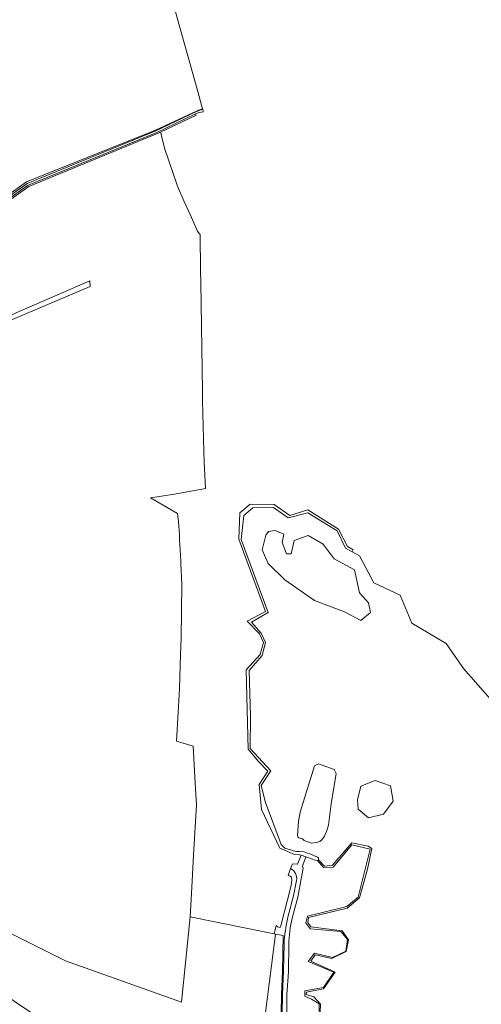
# Model space of a CAD drawing. Header units: metres. Extents: x 168032 to 180145, y 382923 to 399665.
# Tile 149 of 256: x 178046 to 178440, y 387811 to 388651. Entities that reach past the tile are written whole.
import ezdxf

# ---------------------------------------------------------------- set-up
doc = ezdxf.new("R2010")
doc.units = ezdxf.units.M
for name, color, linetype, lineweight in [('B-WE-GR-BOS_GEMENGD-GV', 8, 'Continuous', 18), ('B-WE-GR-BOUWLAND-GV', 8, 'Continuous', 18), ('B-WE-GR-GRAS-GV', 8, 'Continuous', 18), ('B-WE-OG-TERREIN_CULTUURSCHEIDING-GV', 8, 'Continuous', 18), ('B-WE-OG-WATER_GREPPEL-GV', 8, 'Continuous', 18), ('B-WE-OG-WATER_MEER-GV', 8, 'Continuous', 18), ('B-WE-OG-WATER_SLOOT-GV', 8, 'Continuous', 18), ('B-WE-VH-VERHARDING_ASFALT-GV', 8, 'Continuous', 18), ('B-WE-VH-VERHARDING_PUIN-GV', 8, 'Continuous', 18)]:
    doc.layers.add(name, color=color, linetype=linetype, lineweight=lineweight)

msp = doc.modelspace()

# ---------------------------------------------------------------- linework, layer by layer
at = {"layer": 'B-WE-GR-BOS_GEMENGD-GV', "flags": 128}
msp.add_lwpolyline([(178085.138, 387848.356), (178039.629, 387871.11), (177999.042, 387877.481), (177995.42, 387879.443), (177992.004, 387884.295), (177992.093, 387887.501), (177974.82, 387864.139), (177974.648, 387860.41), (177986.567, 387851.798), (178044.223, 387811.918), (178084.016, 387785.677), (178178.683, 387723.524), (178189.805, 387719.26), (178189.892, 387720.256), (178230.984, 387716.683), (178244.39, 387715.111), (178264.401, 387871.198), (178263.087, 387871.434), (178191.39, 387886.048), (178184.092, 387813.078)], close=True, dxfattribs=at)
at = {"layer": 'B-WE-GR-BOUWLAND-GV', "flags": 128}
msp.add_lwpolyline([(177986.018, 388466.019), (178051.664, 388512.816), (178161.777, 388557.037), (178197.397, 388573.6), (178201.981, 388575.31), (178197.448, 388592.043), (178182.267, 388645.819), (178170.56, 388688.979)], dxfattribs=at)
at = {"layer": 'B-WE-GR-GRAS-GV', "flags": 128}
for points in [[(178039.629, 387871.11), (178085.138, 387848.356), (178184.092, 387813.078), (178191.39, 387886.048), (178192.492, 387905.698), (178194.339, 387938.641), (178196.746, 387981.564), (178195.757, 388000), (178194.068, 388031.487), (178179.899, 388035.698), (178181.246, 388060.301), (178182.357, 388080.6), (178183.27, 388110.015), (178183.684, 388123.373), (178184.443, 388169.582), (178183.508, 388187.448), (178183.391, 388189.682), (178182.446, 388207.733), (178182.226, 388211.932), (178181.649, 388222.948), (178180.569, 388230.056), (178157.716, 388243.43), (178178.057, 388246.59), (178204.432, 388251.202), (178203.489, 388274.433), (178203.142, 388282.979), (178202.102, 388326.107), (178202.003, 388330.204), (178201.907, 388334.198), (178200.544, 388426.918), (178200.397, 388436.878), (178199.942, 388467.833), (178199.152, 388468.705), (178197.835, 388470.868), (178191.328, 388485.024), (178185.978, 388496.594), (178180.581, 388509.082), (178175.783, 388523.31), (178169.859, 388540.838), (178166.796, 388553.061), (178166.66, 388554.468), (178165.528, 388554.984), (178053.791, 388508.941), (177988.737, 388462.737)], [(177994.085, 388380.151), (178105.74, 388428.437), (178106.004, 388423.675), (178051.905, 388400.633), (177994.218, 388376.062)]]:
    msp.add_lwpolyline(points, dxfattribs=at)
at = {"layer": 'B-WE-OG-TERREIN_CULTUURSCHEIDING-GV', "flags": 128}
for points in [[(177932.994, 388425.828), (177936.961, 388429.104), (177940.347, 388431.469), (177941.23, 388431.894), (177950.254, 388439.279), (177986.848, 388465.032), (178052.373, 388511.532), (178162.077, 388556.329), (178197.511, 388573.091), (178197.589, 388573.128), (178202.359, 388574.749), (178201.981, 388575.31), (178197.397, 388573.6), (178161.777, 388557.037), (178051.664, 388512.816), (177986.018, 388466.019), (177938.549, 388432.065), (177933.889, 388428.732), (177931.873, 388426.58), (177928.397, 388423.159), (177818.048, 388336.11), (177815.088, 388333.946), (177815.494, 388333.391), (177815.976, 388333.39)], [(178165.528, 388554.984), (178196.544, 388569.847), (178196.158, 388570.771), (178162.935, 388554.966), (178052.747, 388509.899), (177987.722, 388463.798), (177951.465, 388438.432), (177942.347, 388430.776), (177938.253, 388426.772), (177934.439, 388423.715), (177818.366, 388331.936), (177817.591, 388330.543), (177818.416, 388330.879), (177848.739, 388354.773), (177932.084, 388420.446), (177935.192, 388422.658), (177937.71, 388424.45), (177938.044, 388424.688), (177988.737, 388462.737), (178053.791, 388508.941)]]:
    msp.add_lwpolyline(points, close=True, dxfattribs=at)
for points in [[(178277.165, 387927.213), (178275.054, 387921.312), (178276.749, 387920.706), (178278.012, 387919.677), (178278.14, 387917.199), (178277.519, 387912.589), (178268.477, 387877.239), (178267.74, 387876.871), (178266.199, 387877.3), (178264.807, 387878.615), (178263.087, 387871.434), (178264.401, 387871.198), (178270.798, 387870.047), (178270.228, 387839.513), (178269.349, 387819.766), (178269.087, 387803.454)], [(178279.522, 387903.969), (178282.276, 387917.016)], [(178274.884, 387885.667), (178279.522, 387903.969)], [(178270.086, 387803.538), (178270.349, 387819.75), (178271.227, 387839.468), (178271.659, 387862.602)]]:
    msp.add_lwpolyline(points, dxfattribs=at)
at = {"layer": 'B-WE-OG-TERREIN_CULTUURSCHEIDING-GV'}
for points in [[(178282.276, 387917.016, 0.3231537), (178277.165, 387927.213)], [(178271.659, 387862.602, -0.0487621), (178274.884, 387885.667)]]:
    msp.add_lwpolyline(points, format="xyb", dxfattribs=at)
at = {"layer": 'B-WE-OG-WATER_GREPPEL-GV', "flags": 128}
msp.add_lwpolyline([(177994.218, 388376.062), (178051.905, 388400.633), (178106.004, 388423.675), (178105.74, 388428.437), (177994.085, 388380.151)], dxfattribs=at)
at = {"layer": 'B-WE-OG-WATER_MEER-GV', "flags": 128}
msp.add_lwpolyline([(178455.89, 388062.106), (178424.694, 388097.876), (178409.83, 388118.946), (178380.594, 388136.423), (178370.794, 388160.27), (178348.254, 388170.886), (178336.004, 388193.753), (178329.585, 388197.31), (178323.917, 388200.45), (178316.894, 388215.15), (178291.904, 388230.503), (178275.08, 388226.256), (178262.667, 388235.076), (178245.027, 388234.913), (178237.35, 388228.216), (178235.064, 388207.8), (178258.094, 388145.57), (178243.884, 388137.24), (178252.05, 388127.93), (178255.807, 388119.926), (178252.867, 388108.983), (178241.76, 388095.998), (178242.822, 388057.125), (178242.659, 388029.603), (178260.217, 388010.33), (178252.132, 387997.998), (178255.889, 387983.543), (178269.2, 387947.528), (178272.14, 387944.506), (178276.977, 387943.072), (178279.475, 387942.183), (178282.277, 387941.652), (178284.859, 387941.743), (178287.344, 387941.802), (178291.458, 387940.314), (178293.466, 387939.558), (178296.825, 387938.374), (178300.015, 387936.69), (178300.874, 387935.857), (178301.086, 387934.553), (178306.114, 387929.071), (178312.892, 387930.051), (178329.307, 387948.916), (178343.435, 387946.14), (178346.375, 387944.261), (178342.7, 387926.703), (178336.085, 387902.121), (178325.305, 387893.383), (178292.557, 387885.461), (178291.822, 387881.133), (178294.517, 387877.376), (178321.14, 387873.864), (178326.53, 387866.188), (178324.652, 387856.224), (178312.484, 387850.344), (178298.11, 387853.529), (178294.517, 387847.976), (178315.26, 387838.748), (178305.379, 387824.456), (178290.679, 387821.516), (178290.515, 387819.719), (178297.13, 387817.678), (178302.602, 387811.553), (178302.275, 387804.448)], dxfattribs=at)
for points in [[(178297.457, 388155.696), (178272.14, 388173.5), (178258.094, 388187.22), (178252.867, 388198.98), (178256.134, 388211.393), (178258.257, 388214.66), (178264.137, 388215.476), (178271.324, 388212.373), (178270.017, 388205.35), (178273.61, 388195.55), (178277.694, 388195.55), (178280.144, 388206.983), (178292.23, 388211.23), (178304.97, 388203.88), (178314.444, 388191.303), (178331.757, 388181.83), (178336.004, 388162.23), (178343.68, 388153.736), (178345.314, 388145.57), (178336.984, 388138.71), (178323.1, 388146.223)], [(178290.636, 387950.298), (178288.686, 387950.949), (178287.631, 387952.07), (178286.628, 387952.752), (178285.276, 387952.884), (178284.218, 387953.21), (178283.212, 387954.247), (178282.933, 387955.281), (178283.9, 387967.618), (178285.207, 387975.295), (178297.62, 388014.74), (178301.05, 388016.291), (178314.444, 388011.555), (178316.077, 388008.206), (178311.732, 387982.242), (178309.546, 387964.174), (178308.087, 387959.555), (178305.98, 387954.855), (178303.721, 387951.701), (178302.01, 387950.169), (178301.327, 387949.841), (178299.473, 387949.256), (178296.925, 387949.15), (178294.587, 387948.852)], [(178343.762, 387970.354), (178334.942, 387977.867), (178334.289, 387985.707), (178337.065, 387997.385), (178349.479, 388002.204), (178362.3, 387997.794), (178364.832, 387984.645), (178356.339, 387973.375)]]:
    msp.add_lwpolyline(points, close=True, dxfattribs=at)
at = {"layer": 'B-WE-OG-WATER_SLOOT-GV', "flags": 128}
msp.add_lwpolyline([(178302.275, 387804.448), (178302.602, 387811.553), (178297.13, 387817.678), (178290.515, 387819.719), (178290.679, 387821.516), (178305.379, 387824.456), (178315.26, 387838.748), (178294.517, 387847.976), (178298.11, 387853.529), (178312.484, 387850.344), (178324.652, 387856.224), (178326.53, 387866.188), (178321.14, 387873.864), (178294.517, 387877.376), (178291.822, 387881.133), (178292.557, 387885.461), (178325.305, 387893.383), (178336.085, 387902.121), (178342.7, 387926.703), (178346.375, 387944.261), (178343.435, 387946.14), (178329.307, 387948.916), (178312.892, 387930.051), (178306.114, 387929.071), (178301.086, 387934.553), (178300.874, 387935.857), (178300.015, 387936.69), (178296.825, 387938.374), (178293.466, 387939.558), (178291.458, 387940.314), (178287.344, 387941.802), (178284.859, 387941.743), (178282.277, 387941.652), (178279.475, 387942.183), (178276.977, 387943.072), (178272.14, 387944.506), (178269.2, 387947.528), (178255.889, 387983.543), (178252.132, 387997.998), (178260.217, 388010.33), (178242.659, 388029.603), (178242.822, 388057.125), (178241.76, 388095.998), (178252.867, 388108.983), (178255.807, 388119.926), (178252.05, 388127.93), (178243.884, 388137.24), (178258.094, 388145.57), (178235.064, 388207.8), (178237.35, 388228.216), (178245.027, 388234.913), (178262.667, 388235.076), (178275.08, 388226.256), (178291.904, 388230.503), (178316.894, 388215.15), (178323.917, 388200.45), (178329.585, 388197.31), (178330.575, 388199.004), (178325.654, 388201.688), (178317.981, 388216.686), (178291.821, 388233.079), (178276.475, 388228.196), (178263.221, 388237.613), (178242.642, 388237.962), (178233.922, 388230.638), (178232.876, 388207.966), (178255.784, 388146.389), (178240.121, 388138.083), (178250.715, 388127.242), (178254.094, 388119.921), (178251.278, 388109.784), (178239.154, 388096.702), (178240.898, 388029.036), (178249.835, 388018.342), (178257.86, 388010.106), (178250.258, 387998.914), (178252.408, 387977.415), (178268.104, 387944.628), (178280.486, 387939.048), (178284.848, 387938.741), (178286.105, 387938.653), (178290.278, 387937.052), (178291.815, 387936.488), (178297.998, 387934.221), (178300.109, 387934.018), (178305.134, 387927.886), (178313.505, 387928.352), (178329.317, 387947.419), (178345.128, 387943.698), (178334.897, 387902.773), (178325.131, 387894.868), (178291.647, 387886.497), (178290.252, 387880.916), (178293.972, 387875.8), (178320.015, 387873.475), (178325.596, 387866.499), (178324.201, 387856.733), (178313.04, 387851.152), (178297.693, 387854.873), (178292.112, 387847.897), (178313.97, 387838.596), (178305.134, 387825.574), (178289.322, 387822.784), (178289.322, 387818.133), (178294.902, 387815.808), (178301.413, 387811.623), (178301.413, 387805.112)], dxfattribs=at)
at = {"layer": 'B-WE-VH-VERHARDING_ASFALT-GV', "flags": 128}
msp.add_lwpolyline([(177987.722, 388463.798), (178052.747, 388509.899), (178162.935, 388554.966), (178196.158, 388570.771), (178198.226, 388571.755), (178198.319, 388571.799), (178202.477, 388572.584), (178202.359, 388574.749), (178197.589, 388573.128), (178197.511, 388573.091), (178162.077, 388556.329), (178052.373, 388511.532), (177986.848, 388465.032)], dxfattribs=at)
at = {"layer": 'B-WE-VH-VERHARDING_PUIN-GV', "flags": 128}
for points in [[(178286.614, 387919.708), (178287.898, 387927.506), (178287.406, 387929.112), (178290.278, 387937.052), (178286.105, 387938.653), (178283.039, 387930.858), (178278.826, 387931.002), (178277.165, 387927.213)], [(178282.276, 387917.016), (178279.522, 387903.969), (178274.884, 387885.667)], [(178278.625, 387884.796), (178283.335, 387902.622), (178286.614, 387919.708)], [(178271.659, 387862.602), (178271.227, 387839.468), (178270.349, 387819.75), (178270.086, 387803.538)], [(178273.855, 387803.143), (178273.883, 387819.594), (178275.391, 387838.949), (178275.693, 387862.385)]]:
    msp.add_lwpolyline(points, dxfattribs=at)
at = {"layer": 'B-WE-VH-VERHARDING_PUIN-GV'}
for points in [[(178277.165, 387927.213, -0.3231537), (178282.276, 387917.016)], [(178274.884, 387885.667, 0.0487621), (178271.659, 387862.602)], [(178275.693, 387862.385, -0.0582352), (178278.625, 387884.796)]]:
    msp.add_lwpolyline(points, format="xyb", dxfattribs=at)

doc.saveas('drawing.dxf')
